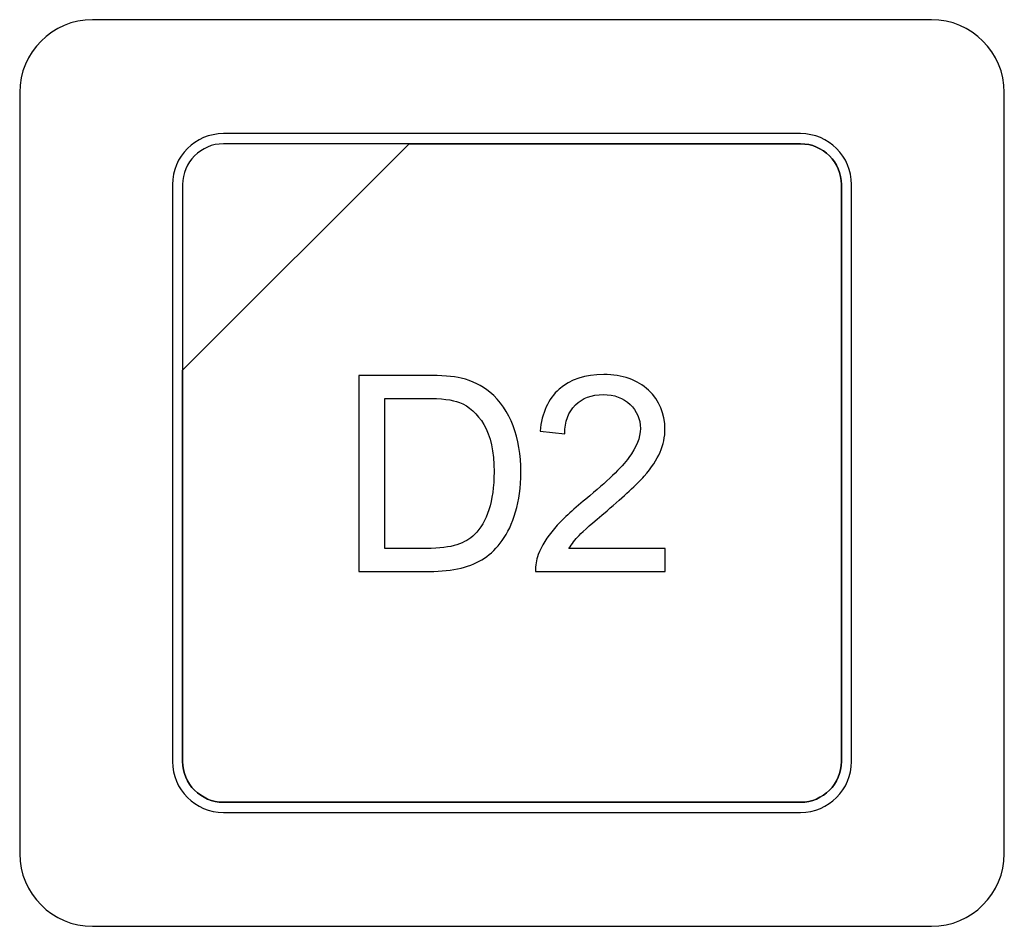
# Model space of a CAD drawing. Header units: millimetres. Extents: x 7146 to 9164, y -1568 to -663.
# Tile 19 of 187: x 7270 to 7291, y -1225 to -1207. Entities that reach past the tile are written whole.
import ezdxf

# ---------------------------------------------------------------- set-up
doc = ezdxf.new("R2010")
doc.units = ezdxf.units.MM
doc.header["$LTSCALE"] = 3

msp = doc.modelspace()

# ---------------------------------------------------------------- linework, layer by layer
at = {"linetype": 'Continuous', "lineweight": 30}
for points, knots in [([(7271.887, -1206.57), (7271.887, -1206.57), (7289.187, -1206.57), (7289.187, -1206.57), (7289.187, -1206.57), (7290.012, -1206.57), (7290.687, -1207.245), (7290.687, -1208.07), (7290.687, -1208.07), (7290.687, -1208.07), (7290.687, -1223.77), (7290.687, -1223.77), (7290.687, -1223.77), (7290.687, -1224.595), (7290.012, -1225.27), (7289.187, -1225.27), (7289.187, -1225.27), (7289.187, -1225.27), (7271.887, -1225.27), (7271.887, -1225.27), (7271.887, -1225.27), (7271.062, -1225.27), (7270.387, -1224.595), (7270.387, -1223.77), (7270.387, -1223.77), (7270.387, -1223.77), (7270.387, -1208.07), (7270.387, -1208.07), (7270.387, -1208.07), (7270.387, -1207.245), (7271.062, -1206.57), (7271.887, -1206.57)], [0, 0, 0, 0, 0.111111, 0.111111, 0.111111, 0.111111, 0.222222, 0.222222, 0.222222, 0.222222, 0.333333, 0.333333, 0.333333, 0.333333, 0.444444, 0.444444, 0.444444, 0.444444, 0.555556, 0.555556, 0.555556, 0.555556, 0.666667, 0.666667, 0.666667, 0.666667, 0.777778, 0.777778, 0.777778, 0.777778, 1, 1, 1, 1]), ([(7271.887, -1206.57), (7271.887, -1206.57), (7289.187, -1206.57), (7289.187, -1206.57), (7289.187, -1206.57), (7290.012, -1206.57), (7290.687, -1207.245), (7290.687, -1208.07), (7290.687, -1208.07), (7290.687, -1208.07), (7290.687, -1223.77), (7290.687, -1223.77), (7290.687, -1223.77), (7290.687, -1224.595), (7290.012, -1225.27), (7289.187, -1225.27), (7289.187, -1225.27), (7289.187, -1225.27), (7271.887, -1225.27), (7271.887, -1225.27), (7271.887, -1225.27), (7271.062, -1225.27), (7270.387, -1224.595), (7270.387, -1223.77), (7270.387, -1223.77), (7270.387, -1223.77), (7270.387, -1208.07), (7270.387, -1208.07), (7270.387, -1208.07), (7270.387, -1207.245), (7271.062, -1206.57), (7271.887, -1206.57)], [0, 0, 0, 0, 0.111111, 0.111111, 0.111111, 0.111111, 0.222222, 0.222222, 0.222222, 0.222222, 0.333333, 0.333333, 0.333333, 0.333333, 0.444444, 0.444444, 0.444444, 0.444444, 0.555556, 0.555556, 0.555556, 0.555556, 0.666667, 0.666667, 0.666667, 0.666667, 0.777778, 0.777778, 0.777778, 0.777778, 1, 1, 1, 1]), ([(7274.587, -1208.92), (7274.587, -1208.92), (7286.487, -1208.92), (7286.487, -1208.92), (7286.487, -1208.92), (7287.064, -1208.92), (7287.537, -1209.392), (7287.537, -1209.97), (7287.537, -1209.97), (7287.537, -1209.97), (7287.537, -1221.87), (7287.537, -1221.87), (7287.537, -1221.87), (7287.537, -1222.447), (7287.064, -1222.92), (7286.487, -1222.92), (7286.487, -1222.92), (7286.487, -1222.92), (7274.587, -1222.92), (7274.587, -1222.92), (7274.587, -1222.92), (7274.009, -1222.92), (7273.537, -1222.447), (7273.537, -1221.87), (7273.537, -1221.87), (7273.537, -1221.87), (7273.537, -1209.97), (7273.537, -1209.97), (7273.537, -1209.97), (7273.537, -1209.392), (7274.009, -1208.92), (7274.587, -1208.92)], [0, 0, 0, 0, 0.111111, 0.111111, 0.111111, 0.111111, 0.222222, 0.222222, 0.222222, 0.222222, 0.333333, 0.333333, 0.333333, 0.333333, 0.444444, 0.444444, 0.444444, 0.444444, 0.555556, 0.555556, 0.555556, 0.555556, 0.666667, 0.666667, 0.666667, 0.666667, 0.777778, 0.777778, 0.777778, 0.777778, 1, 1, 1, 1]), ([(7274.587, -1208.92), (7274.587, -1208.92), (7286.487, -1208.92), (7286.487, -1208.92), (7286.487, -1208.92), (7287.064, -1208.92), (7287.537, -1209.392), (7287.537, -1209.97), (7287.537, -1209.97), (7287.537, -1209.97), (7287.537, -1221.87), (7287.537, -1221.87), (7287.537, -1221.87), (7287.537, -1222.447), (7287.064, -1222.92), (7286.487, -1222.92), (7286.487, -1222.92), (7286.487, -1222.92), (7274.587, -1222.92), (7274.587, -1222.92), (7274.587, -1222.92), (7274.009, -1222.92), (7273.537, -1222.447), (7273.537, -1221.87), (7273.537, -1221.87), (7273.537, -1221.87), (7273.537, -1209.97), (7273.537, -1209.97), (7273.537, -1209.97), (7273.537, -1209.392), (7274.009, -1208.92), (7274.587, -1208.92)], [0, 0, 0, 0, 0.111111, 0.111111, 0.111111, 0.111111, 0.222222, 0.222222, 0.222222, 0.222222, 0.333333, 0.333333, 0.333333, 0.333333, 0.444444, 0.444444, 0.444444, 0.444444, 0.555556, 0.555556, 0.555556, 0.555556, 0.666667, 0.666667, 0.666667, 0.666667, 0.777778, 0.777778, 0.777778, 0.777778, 1, 1, 1, 1]), ([(7274.587, -1209.13), (7274.587, -1209.13), (7278.418, -1209.13), (7278.418, -1209.13), (7278.418, -1209.13), (7278.418, -1209.13), (7273.747, -1213.8), (7273.747, -1213.8), (7273.747, -1213.8), (7273.747, -1213.8), (7273.747, -1209.97), (7273.747, -1209.97), (7273.747, -1209.97), (7273.747, -1209.508), (7274.125, -1209.13), (7274.587, -1209.13)], [0, 0, 0, 0, 0.2, 0.2, 0.2, 0.2, 0.4, 0.4, 0.4, 0.4, 0.6, 0.6, 0.6, 0.6, 1, 1, 1, 1]), ([(7278.418, -1209.13), (7278.418, -1209.13), (7278.43, -1209.13), (7278.43, -1209.13), (7278.43, -1209.13), (7278.43, -1209.13), (7286.487, -1209.13), (7286.487, -1209.13), (7286.487, -1209.13), (7286.949, -1209.13), (7287.327, -1209.508), (7287.327, -1209.97), (7287.327, -1209.97), (7287.327, -1209.97), (7287.327, -1221.87), (7287.327, -1221.87), (7287.327, -1221.87), (7287.327, -1222.332), (7286.949, -1222.71), (7286.487, -1222.71), (7286.487, -1222.71), (7286.487, -1222.71), (7274.587, -1222.71), (7274.587, -1222.71), (7274.587, -1222.71), (7274.125, -1222.71), (7273.747, -1222.332), (7273.747, -1221.87), (7273.747, -1221.87), (7273.747, -1221.87), (7273.747, -1213.89), (7273.747, -1213.89), (7273.747, -1213.89), (7273.747, -1213.89), (7273.747, -1213.8), (7273.747, -1213.8), (7273.747, -1213.8), (7273.747, -1213.8), (7278.418, -1209.13), (7278.418, -1209.13)], [0, 0, 0, 0, 0.090909, 0.090909, 0.090909, 0.090909, 0.181818, 0.181818, 0.181818, 0.181818, 0.272727, 0.272727, 0.272727, 0.272727, 0.363636, 0.363636, 0.363636, 0.363636, 0.454545, 0.454545, 0.454545, 0.454545, 0.545455, 0.545455, 0.545455, 0.545455, 0.636364, 0.636364, 0.636364, 0.636364, 0.727273, 0.727273, 0.727273, 0.727273, 0.818182, 0.818182, 0.818182, 0.818182, 1, 1, 1, 1]), ([(7287.327, -1221.87), (7287.327, -1221.87), (7287.327, -1209.97), (7287.327, -1209.97), (7287.327, -1209.97), (7287.327, -1209.508), (7286.949, -1209.13), (7286.487, -1209.13), (7286.487, -1209.13), (7286.487, -1209.13), (7278.43, -1209.13), (7278.43, -1209.13), (7278.43, -1209.13), (7278.43, -1209.13), (7278.418, -1209.13), (7278.418, -1209.13), (7278.418, -1209.13), (7278.418, -1209.13), (7273.747, -1213.8), (7273.747, -1213.8), (7273.747, -1213.8), (7273.747, -1213.8), (7273.747, -1213.89), (7273.747, -1213.89), (7273.747, -1213.89), (7273.747, -1213.89), (7273.747, -1221.87), (7273.747, -1221.87), (7273.747, -1221.87), (7273.747, -1222.332), (7274.125, -1222.71), (7274.587, -1222.71), (7274.587, -1222.71), (7274.587, -1222.71), (7286.487, -1222.71), (7286.487, -1222.71), (7286.487, -1222.71), (7286.949, -1222.71), (7287.327, -1222.332), (7287.327, -1221.87)], [0, 0, 0, 0, 0.090909, 0.090909, 0.090909, 0.090909, 0.181818, 0.181818, 0.181818, 0.181818, 0.272727, 0.272727, 0.272727, 0.272727, 0.363636, 0.363636, 0.363636, 0.363636, 0.454545, 0.454545, 0.454545, 0.454545, 0.545455, 0.545455, 0.545455, 0.545455, 0.636364, 0.636364, 0.636364, 0.636364, 0.727273, 0.727273, 0.727273, 0.727273, 0.818182, 0.818182, 0.818182, 0.818182, 1, 1, 1, 1]), ([(7274.587, -1209.13), (7274.587, -1209.13), (7278.418, -1209.13), (7278.418, -1209.13), (7278.418, -1209.13), (7278.418, -1209.13), (7273.747, -1213.8), (7273.747, -1213.8), (7273.747, -1213.8), (7273.747, -1213.8), (7273.747, -1209.97), (7273.747, -1209.97), (7273.747, -1209.97), (7273.747, -1209.508), (7274.125, -1209.13), (7274.587, -1209.13)], [0, 0, 0, 0, 0.2, 0.2, 0.2, 0.2, 0.4, 0.4, 0.4, 0.4, 0.6, 0.6, 0.6, 0.6, 1, 1, 1, 1]), ([(7278.418, -1209.13), (7278.418, -1209.13), (7278.43, -1209.13), (7278.43, -1209.13), (7278.43, -1209.13), (7278.43, -1209.13), (7286.487, -1209.13), (7286.487, -1209.13), (7286.487, -1209.13), (7286.949, -1209.13), (7287.327, -1209.508), (7287.327, -1209.97), (7287.327, -1209.97), (7287.327, -1209.97), (7287.327, -1221.87), (7287.327, -1221.87), (7287.327, -1221.87), (7287.327, -1222.332), (7286.949, -1222.71), (7286.487, -1222.71), (7286.487, -1222.71), (7286.487, -1222.71), (7274.587, -1222.71), (7274.587, -1222.71), (7274.587, -1222.71), (7274.125, -1222.71), (7273.747, -1222.332), (7273.747, -1221.87), (7273.747, -1221.87), (7273.747, -1221.87), (7273.747, -1213.89), (7273.747, -1213.89), (7273.747, -1213.89), (7273.747, -1213.89), (7273.747, -1213.8), (7273.747, -1213.8), (7273.747, -1213.8), (7273.747, -1213.8), (7278.418, -1209.13), (7278.418, -1209.13)], [0, 0, 0, 0, 0.090909, 0.090909, 0.090909, 0.090909, 0.181818, 0.181818, 0.181818, 0.181818, 0.272727, 0.272727, 0.272727, 0.272727, 0.363636, 0.363636, 0.363636, 0.363636, 0.454545, 0.454545, 0.454545, 0.454545, 0.545455, 0.545455, 0.545455, 0.545455, 0.636364, 0.636364, 0.636364, 0.636364, 0.727273, 0.727273, 0.727273, 0.727273, 0.818182, 0.818182, 0.818182, 0.818182, 1, 1, 1, 1]), ([(7287.327, -1221.87), (7287.327, -1221.87), (7287.327, -1209.97), (7287.327, -1209.97), (7287.327, -1209.97), (7287.327, -1209.508), (7286.949, -1209.13), (7286.487, -1209.13), (7286.487, -1209.13), (7286.487, -1209.13), (7278.43, -1209.13), (7278.43, -1209.13), (7278.43, -1209.13), (7278.43, -1209.13), (7278.418, -1209.13), (7278.418, -1209.13), (7278.418, -1209.13), (7278.418, -1209.13), (7273.747, -1213.8), (7273.747, -1213.8), (7273.747, -1213.8), (7273.747, -1213.8), (7273.747, -1213.89), (7273.747, -1213.89), (7273.747, -1213.89), (7273.747, -1213.89), (7273.747, -1221.87), (7273.747, -1221.87), (7273.747, -1221.87), (7273.747, -1222.332), (7274.125, -1222.71), (7274.587, -1222.71), (7274.587, -1222.71), (7274.587, -1222.71), (7286.487, -1222.71), (7286.487, -1222.71), (7286.487, -1222.71), (7286.949, -1222.71), (7287.327, -1222.332), (7287.327, -1221.87)], [0, 0, 0, 0, 0.090909, 0.090909, 0.090909, 0.090909, 0.181818, 0.181818, 0.181818, 0.181818, 0.272727, 0.272727, 0.272727, 0.272727, 0.363636, 0.363636, 0.363636, 0.363636, 0.454545, 0.454545, 0.454545, 0.454545, 0.545455, 0.545455, 0.545455, 0.545455, 0.636364, 0.636364, 0.636364, 0.636364, 0.727273, 0.727273, 0.727273, 0.727273, 0.818182, 0.818182, 0.818182, 0.818182, 1, 1, 1, 1]), ([(7277.378, -1217.949), (7277.378, -1217.949), (7277.378, -1213.907), (7277.378, -1213.907), (7277.378, -1213.907), (7277.378, -1213.907), (7278.77, -1213.907), (7278.77, -1213.907), (7278.77, -1213.907), (7279.084, -1213.907), (7279.324, -1213.926), (7279.49, -1213.965), (7279.49, -1213.965), (7279.721, -1214.018), (7279.918, -1214.115), (7280.082, -1214.254), (7280.082, -1214.254), (7280.296, -1214.435), (7280.455, -1214.665), (7280.56, -1214.945), (7280.56, -1214.945), (7280.666, -1215.225), (7280.719, -1215.546), (7280.719, -1215.906), (7280.719, -1215.906), (7280.719, -1216.213), (7280.683, -1216.485), (7280.612, -1216.722), (7280.612, -1216.722), (7280.54, -1216.959), (7280.448, -1217.156), (7280.336, -1217.311), (7280.336, -1217.311), (7280.223, -1217.466), (7280.101, -1217.588), (7279.967, -1217.677), (7279.967, -1217.677), (7279.835, -1217.766), (7279.674, -1217.834), (7279.486, -1217.88), (7279.486, -1217.88), (7279.297, -1217.926), (7279.08, -1217.949), (7278.836, -1217.949), (7278.836, -1217.949), (7278.836, -1217.949), (7277.378, -1217.949), (7277.378, -1217.949)], [0, 0, 0, 0, 0.076923, 0.076923, 0.076923, 0.076923, 0.153846, 0.153846, 0.153846, 0.153846, 0.230769, 0.230769, 0.230769, 0.230769, 0.307692, 0.307692, 0.307692, 0.307692, 0.384615, 0.384615, 0.384615, 0.384615, 0.461538, 0.461538, 0.461538, 0.461538, 0.538462, 0.538462, 0.538462, 0.538462, 0.615385, 0.615385, 0.615385, 0.615385, 0.692308, 0.692308, 0.692308, 0.692308, 0.769231, 0.769231, 0.769231, 0.769231, 0.846154, 0.846154, 0.846154, 0.846154, 1, 1, 1, 1]), ([(7283.696, -1217.475), (7283.696, -1217.475), (7283.696, -1217.949), (7283.696, -1217.949), (7283.696, -1217.949), (7283.696, -1217.949), (7281.021, -1217.949), (7281.021, -1217.949), (7281.021, -1217.949), (7281.017, -1217.829), (7281.037, -1217.715), (7281.079, -1217.604), (7281.079, -1217.604), (7281.148, -1217.422), (7281.258, -1217.242), (7281.41, -1217.066), (7281.41, -1217.066), (7281.561, -1216.89), (7281.777, -1216.687), (7282.059, -1216.457), (7282.059, -1216.457), (7282.496, -1216.096), (7282.793, -1215.811), (7282.949, -1215.601), (7282.949, -1215.601), (7283.105, -1215.39), (7283.183, -1215.191), (7283.183, -1215.002), (7283.183, -1215.002), (7283.183, -1214.806), (7283.112, -1214.64), (7282.971, -1214.505), (7282.971, -1214.505), (7282.83, -1214.37), (7282.646, -1214.302), (7282.419, -1214.302), (7282.419, -1214.302), (7282.179, -1214.302), (7281.987, -1214.374), (7281.843, -1214.517), (7281.843, -1214.517), (7281.699, -1214.659), (7281.627, -1214.857), (7281.625, -1215.11), (7281.625, -1215.11), (7281.625, -1215.11), (7281.117, -1215.059), (7281.117, -1215.059), (7281.117, -1215.059), (7281.152, -1214.679), (7281.284, -1214.389), (7281.511, -1214.19), (7281.511, -1214.19), (7281.74, -1213.99), (7282.045, -1213.89), (7282.43, -1213.89), (7282.43, -1213.89), (7282.818, -1213.89), (7283.125, -1213.998), (7283.351, -1214.213), (7283.351, -1214.213), (7283.578, -1214.429), (7283.691, -1214.696), (7283.691, -1215.014), (7283.691, -1215.014), (7283.691, -1215.175), (7283.658, -1215.334), (7283.591, -1215.491), (7283.591, -1215.491), (7283.525, -1215.648), (7283.415, -1215.812), (7283.262, -1215.985), (7283.262, -1215.985), (7283.108, -1216.158), (7282.853, -1216.396), (7282.497, -1216.697), (7282.497, -1216.697), (7282.199, -1216.947), (7282.007, -1217.116), (7281.922, -1217.206), (7281.922, -1217.206), (7281.838, -1217.295), (7281.768, -1217.384), (7281.712, -1217.475), (7281.712, -1217.475), (7281.712, -1217.475), (7283.696, -1217.475), (7283.696, -1217.475)], [0, 0, 0, 0, 0.043478, 0.043478, 0.043478, 0.043478, 0.086957, 0.086957, 0.086957, 0.086957, 0.130435, 0.130435, 0.130435, 0.130435, 0.173913, 0.173913, 0.173913, 0.173913, 0.217391, 0.217391, 0.217391, 0.217391, 0.26087, 0.26087, 0.26087, 0.26087, 0.304348, 0.304348, 0.304348, 0.304348, 0.347826, 0.347826, 0.347826, 0.347826, 0.391304, 0.391304, 0.391304, 0.391304, 0.434783, 0.434783, 0.434783, 0.434783, 0.478261, 0.478261, 0.478261, 0.478261, 0.521739, 0.521739, 0.521739, 0.521739, 0.565217, 0.565217, 0.565217, 0.565217, 0.608696, 0.608696, 0.608696, 0.608696, 0.652174, 0.652174, 0.652174, 0.652174, 0.695652, 0.695652, 0.695652, 0.695652, 0.73913, 0.73913, 0.73913, 0.73913, 0.782609, 0.782609, 0.782609, 0.782609, 0.826087, 0.826087, 0.826087, 0.826087, 0.869565, 0.869565, 0.869565, 0.869565, 0.913043, 0.913043, 0.913043, 0.913043, 1, 1, 1, 1]), ([(7277.914, -1217.475), (7277.914, -1217.475), (7278.775, -1217.475), (7278.775, -1217.475), (7278.775, -1217.475), (7279.042, -1217.475), (7279.251, -1217.45), (7279.402, -1217.4), (7279.402, -1217.4), (7279.553, -1217.35), (7279.674, -1217.281), (7279.764, -1217.191), (7279.764, -1217.191), (7279.89, -1217.064), (7279.989, -1216.892), (7280.06, -1216.678), (7280.06, -1216.678), (7280.13, -1216.463), (7280.166, -1216.204), (7280.166, -1215.898), (7280.166, -1215.898), (7280.166, -1215.475), (7280.096, -1215.149), (7279.958, -1214.921), (7279.958, -1214.921), (7279.82, -1214.694), (7279.651, -1214.541), (7279.453, -1214.464), (7279.453, -1214.464), (7279.31, -1214.409), (7279.079, -1214.381), (7278.761, -1214.381), (7278.761, -1214.381), (7278.761, -1214.381), (7277.914, -1214.381), (7277.914, -1214.381), (7277.914, -1214.381), (7277.914, -1214.381), (7277.914, -1217.475), (7277.914, -1217.475)], [0, 0, 0, 0, 0.090909, 0.090909, 0.090909, 0.090909, 0.181818, 0.181818, 0.181818, 0.181818, 0.272727, 0.272727, 0.272727, 0.272727, 0.363636, 0.363636, 0.363636, 0.363636, 0.454545, 0.454545, 0.454545, 0.454545, 0.545455, 0.545455, 0.545455, 0.545455, 0.636364, 0.636364, 0.636364, 0.636364, 0.727273, 0.727273, 0.727273, 0.727273, 0.818182, 0.818182, 0.818182, 0.818182, 1, 1, 1, 1])]:
    msp.add_open_spline(points, degree=3, knots=knots, dxfattribs=at)

doc.saveas('drawing.dxf')
